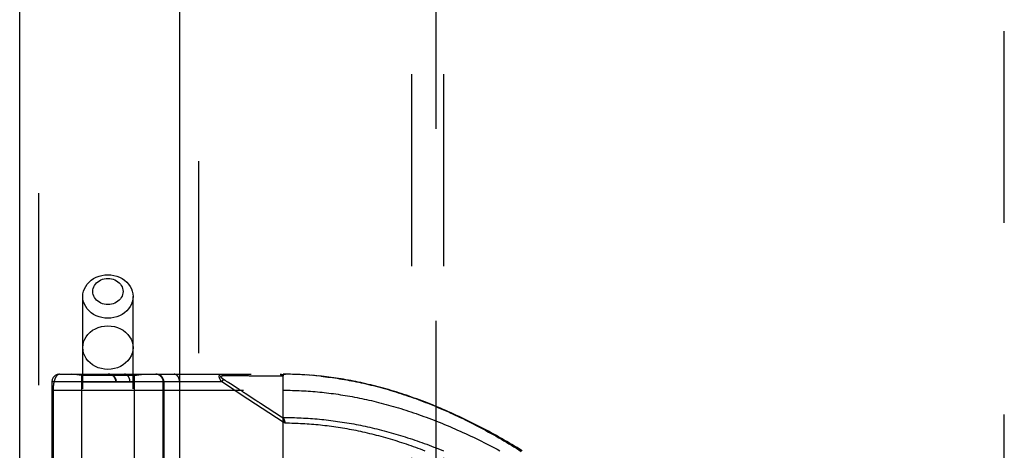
# Model space of a CAD drawing. Header units: inches. Extents: x 0 to 136, y 0 to 88.
# Tile 33 of 63: x 35.38 to 39.22, y 34.31 to 35.99. Entities that reach past the tile are written whole.
import ezdxf

# ---------------------------------------------------------------- set-up
doc = ezdxf.new("R2010")
doc.units = ezdxf.units.IN
doc.header["$LTSCALE"] = 7.48
doc.header["$MEASUREMENT"] = 0
doc.linetypes.add('HIDDEN', pattern=[0.2, 0.1, -0.1])
doc.layers.get('0').update_dxf_attribs({"linetype": 'CONTINUOUS'})
for name, color, linetype in [('DEFAULT_2', 8, 'HIDDEN'), ('DOOR_ASSEMBLY', 7, 'CONTINUOUS'), ('SUBPANEL', 7, 'CONTINUOUS')]:
    doc.layers.add(name, color=color, linetype=linetype)

msp = doc.modelspace()

# ---------------------------------------------------------------- linework, layer by layer
at = {"color": 3, "linetype": 'Continuous'}
msp.add_line((35.3783, 28.5826), (35.3783, 61.5864), dxfattribs=at)
at = {"layer": 'DEFAULT_2', "color": 8, "linetype": 'HIDDEN'}
for p, q in [((35.4533, 28.5826), (35.4533, 61.5864)), ((37.0033, 57.2576), (37.0033, 29.7576))]:
    msp.add_line(p, q, dxfattribs=at)
at = {"layer": 'DOOR_ASSEMBLY', "color": 3, "linetype": 'Continuous'}
msp.add_line((36.0033, 28.7076), (36.0033, 58.3076), dxfattribs=at)
at = {"layer": 'DOOR_ASSEMBLY', "color": 8, "linetype": 'HIDDEN'}
for p, q in [((36.0783, 28.7076), (36.0783, 58.3076)), ((39.2233, 32.2076), (39.2233, 41.2076)), ((35.6248, 31.5596), (35.6248, 34.912)), ((35.8208, 31.5596), (35.8208, 34.912)), ((35.534, 34.6089), (36.4078, 34.6089)), ((35.6198, 34.6036), (35.5823, 34.6089)), ((35.8258, 34.6036), (35.8633, 34.6089)), ((35.879, 31.9064), (35.879, 34.6089)), ((36.1355, 31.9064), (36.1355, 34.6089)), ((36.4078, 33.9441), (36.4078, 34.6089)), ((36.417, 34.6088), (36.4078, 34.6089)), ((36.4078, 34.6089), (36.4169, 34.6088)), ((36.4264, 34.6087), (36.4169, 34.6088)), ((36.4357, 34.6086), (36.426, 34.6088)), ((36.445, 34.6084), (36.435, 34.6086)), ((36.4543, 34.6081), (36.4441, 34.6084)), ((36.4637, 34.6077), (36.4532, 34.6081)), ((36.473, 34.6073), (36.4623, 34.6078)), ((36.4824, 34.6069), (36.4714, 34.6074)), ((36.4917, 34.6063), (36.4805, 34.607)), ((36.5011, 34.6057), (36.4896, 34.6064)), ((36.5105, 34.6051), (36.4988, 34.6059)), ((36.5198, 34.6043), (36.5079, 34.6052)), ((35.504, 34.5789), (35.504, 31.9364)), ((36.1675, 34.5789), (35.504, 34.5789)), ((35.6198, 34.6036), (35.6198, 34.0576)), ((35.8258, 34.6036), (35.6198, 34.6036)), ((35.8208, 34.5776), (35.6248, 34.5776)), ((35.754, 31.9364), (35.754, 34.5789)), ((35.756, 31.9364), (35.756, 34.5789)), ((35.809, 31.9364), (35.809, 34.5789)), ((35.8258, 34.6036), (35.8258, 34.0576)), ((35.9392, 34.0576), (35.9392, 34.5789)), ((35.9415, 34.5789), (35.9415, 34.0576)), ((36.0026, 31.9364), (36.0026, 34.5789)), ((36.1675, 34.5789), (36.1741, 34.5889)), ((36.1897, 34.5644), (36.1675, 34.5789)), ((36.1729, 34.6034), (36.1777, 34.6034)), ((36.1813, 34.5842), (36.1741, 34.5889)), ((36.1777, 34.6034), (36.1835, 34.6034)), ((36.1838, 34.5826), (36.1813, 34.5842)), ((36.1835, 34.6034), (36.2155, 34.6033)), ((36.1862, 34.581), (36.1838, 34.5826)), ((36.1885, 34.5795), (36.1862, 34.581)), ((36.1984, 34.5731), (36.1937, 34.5761)), ((36.2019, 34.5708), (36.1984, 34.5731)), ((36.2271, 34.5544), (36.2019, 34.5708)), ((36.2155, 34.6033), (36.2206, 34.6033)), ((36.2206, 34.6033), (36.2543, 34.6033)), ((36.2543, 34.6033), (36.2594, 34.6033)), ((36.2594, 34.6033), (36.2649, 34.6033)), ((36.5292, 34.6035), (36.517, 34.6046)), ((36.5386, 34.6027), (36.5262, 34.6038)), ((36.548, 34.6018), (36.5353, 34.603)), ((35.504, 34.5464), (36.4078, 34.5464)), ((35.5086, 34.5464), (35.5086, 34.2643)), ((36.2437, 34.5291), (36.1897, 34.5644)), ((36.231, 34.5518), (36.2271, 34.5544)), ((36.4078, 34.4221), (36.2437, 34.5291)), ((36.3006, 34.5065), (36.2587, 34.5338)), ((36.409, 34.4358), (36.4008, 34.4412)), ((36.4119, 34.4285), (36.4078, 34.4221)), ((36.4147, 34.4176), (36.4078, 34.4221)), ((36.4131, 34.4244), (36.4134, 34.4232)), ((36.4134, 34.4232), (36.4137, 34.4219)), ((36.4137, 34.4219), (36.414, 34.4207))]:
    msp.add_line(p, q, dxfattribs=at)
for points in [[(35.6248, 34.912), (35.6255, 34.9222), (35.6276, 34.9323), (35.6312, 34.9421), (35.636, 34.9514), (35.6421, 34.9602), (35.6494, 34.9683), (35.6578, 34.9755), (35.6671, 34.9818), (35.6772, 34.9871), (35.688, 34.9913), (35.6993, 34.9944), (35.711, 34.9962), (35.7228, 34.9969)], [(35.7228, 34.9969), (35.7346, 34.9962), (35.7462, 34.9944), (35.7575, 34.9913), (35.7683, 34.9871), (35.7785, 34.9818), (35.7878, 34.9755), (35.7961, 34.9683), (35.8034, 34.9602), (35.8096, 34.9514), (35.8144, 34.9421), (35.8179, 34.9323), (35.8201, 34.9222), (35.8208, 34.912)], [(35.7228, 34.8804), (35.7156, 34.8808), (35.7087, 34.8819), (35.7019, 34.8837), (35.6954, 34.8862), (35.6893, 34.8894), (35.6837, 34.8932), (35.6786, 34.8976), (35.6742, 34.9024), (35.6705, 34.9077), (35.6676, 34.9134), (35.6655, 34.9193), (35.6642, 34.9253), (35.6638, 34.9315), (35.6642, 34.9376), (35.6655, 34.9437), (35.6676, 34.9496), (35.6706, 34.9552), (35.6742, 34.9605), (35.6786, 34.9654), (35.6837, 34.9697), (35.6893, 34.9735), (35.6954, 34.9767), (35.7019, 34.9793), (35.7087, 34.9811), (35.7156, 34.9822), (35.7228, 34.9826)], [(35.7228, 34.9826), (35.7299, 34.9822), (35.7369, 34.9811), (35.7437, 34.9793), (35.7502, 34.9767), (35.7563, 34.9735), (35.7619, 34.9697), (35.7669, 34.9654), (35.7713, 34.9605), (35.775, 34.9552), (35.7779, 34.9496), (35.7801, 34.9437), (35.7814, 34.9376), (35.7818, 34.9315), (35.7814, 34.9253), (35.7801, 34.9192), (35.7779, 34.9134), (35.775, 34.9077), (35.7713, 34.9024), (35.7669, 34.8976), (35.7619, 34.8932), (35.7563, 34.8894), (35.7502, 34.8862), (35.7437, 34.8837), (35.7369, 34.8819), (35.7299, 34.8808), (35.7228, 34.8804)], [(35.7228, 34.8271), (35.711, 34.8277), (35.6993, 34.8296), (35.688, 34.8326), (35.6772, 34.8368), (35.6671, 34.8421), (35.6578, 34.8485), (35.6494, 34.8557), (35.6421, 34.8638), (35.636, 34.8725), (35.6312, 34.8819), (35.6276, 34.8917), (35.6255, 34.9018), (35.6248, 34.912)], [(35.8208, 34.912), (35.8201, 34.9018), (35.8179, 34.8917), (35.8144, 34.8819), (35.8096, 34.8725), (35.8034, 34.8638), (35.7961, 34.8557), (35.7878, 34.8485), (35.7785, 34.8421), (35.7683, 34.8368), (35.7575, 34.8326), (35.7462, 34.8296), (35.7346, 34.8277), (35.7228, 34.8271)], [(35.6248, 34.7127), (35.6256, 34.7238), (35.6281, 34.7347), (35.6322, 34.7452), (35.6379, 34.7552), (35.645, 34.7644), (35.6535, 34.7727), (35.6631, 34.7801), (35.6738, 34.7862), (35.6853, 34.7911), (35.6974, 34.7947), (35.71, 34.7969), (35.7228, 34.7976)], [(35.7228, 34.7976), (35.7356, 34.7969), (35.7481, 34.7947), (35.7603, 34.7911), (35.7718, 34.7862), (35.7824, 34.7801), (35.7921, 34.7727), (35.8005, 34.7644), (35.8077, 34.7552), (35.8133, 34.7452), (35.8174, 34.7347), (35.8199, 34.7238), (35.8208, 34.7127)], [(35.7228, 34.6279), (35.71, 34.6286), (35.6974, 34.6308), (35.6853, 34.6343), (35.6738, 34.6392), (35.6631, 34.6454), (35.6535, 34.6527), (35.645, 34.6611), (35.6379, 34.6703), (35.6322, 34.6803), (35.6281, 34.6908), (35.6256, 34.7017), (35.6248, 34.7127)], [(35.8208, 34.7127), (35.8199, 34.7017), (35.8174, 34.6908), (35.8133, 34.6803), (35.8077, 34.6703), (35.8005, 34.6611), (35.7921, 34.6527), (35.7824, 34.6454), (35.7718, 34.6392), (35.7603, 34.6343), (35.7481, 34.6308), (35.7356, 34.6286), (35.7228, 34.6279)], [(35.534, 34.6089), (35.5334, 34.6089), (35.5328, 34.6088), (35.5322, 34.6087), (35.5316, 34.6086), (35.5311, 34.6085), (35.5305, 34.6083), (35.5299, 34.6082), (35.5294, 34.608), (35.5288, 34.6077), (35.5283, 34.6075), (35.5278, 34.6072), (35.5273, 34.6069), (35.5267, 34.6065), (35.5262, 34.6062), (35.5257, 34.6058), (35.5252, 34.6054), (35.5248, 34.605), (35.5243, 34.6046), (35.5238, 34.6041), (35.5234, 34.6037), (35.5229, 34.6032), (35.5225, 34.6027), (35.522, 34.6021), (35.5216, 34.6016), (35.5212, 34.601), (35.5208, 34.6005), (35.5204, 34.5999), (35.52, 34.5993), (35.5196, 34.5987), (35.5192, 34.5981), (35.5189, 34.5974), (35.5185, 34.5968), (35.5181, 34.5961), (35.5178, 34.5954), (35.5175, 34.5947), (35.5171, 34.594), (35.5168, 34.5933), (35.5165, 34.5926), (35.5162, 34.5919), (35.5159, 34.5912), (35.5156, 34.5904), (35.5153, 34.5897), (35.515, 34.5889), (35.5147, 34.5881), (35.5145, 34.5874), (35.5142, 34.5866), (35.514, 34.5858), (35.5137, 34.585), (35.5135, 34.5842), (35.5132, 34.5834), (35.513, 34.5826), (35.5128, 34.5818), (35.5126, 34.5809), (35.5124, 34.5801), (35.5122, 34.5793), (35.512, 34.5784), (35.5118, 34.5776), (35.5116, 34.5768), (35.5114, 34.5759), (35.5113, 34.5751), (35.5111, 34.5742), (35.5109, 34.5733), (35.5108, 34.5725), (35.5106, 34.5716), (35.5105, 34.5708), (35.5104, 34.5699), (35.5102, 34.569), (35.5101, 34.5682), (35.51, 34.5673), (35.5099, 34.5664), (35.5098, 34.5656), (35.5097, 34.5647), (35.5096, 34.5639), (35.5095, 34.563), (35.5094, 34.5622), (35.5093, 34.5613), (35.5092, 34.5605), (35.5092, 34.5596), (35.5091, 34.5588), (35.509, 34.558), (35.509, 34.5571), (35.5089, 34.5563), (35.5089, 34.5555), (35.5088, 34.5546), (35.5088, 34.5538), (35.5088, 34.553), (35.5087, 34.5522), (35.5087, 34.5513), (35.5087, 34.5505), (35.5087, 34.5497), (35.5087, 34.5489), (35.5086, 34.548), (35.5086, 34.5472), (35.5086, 34.5464)], [(35.756, 34.5789), (35.756, 34.5795), (35.7559, 34.5802), (35.7559, 34.5808), (35.7559, 34.5815), (35.7558, 34.5821), (35.7557, 34.5828), (35.7556, 34.5834), (35.7555, 34.5841), (35.7554, 34.5847), (35.7553, 34.5854), (35.7551, 34.586), (35.755, 34.5866), (35.7548, 34.5873), (35.7546, 34.5879), (35.7544, 34.5885), (35.7542, 34.5891), (35.754, 34.5897), (35.7537, 34.5904), (35.7535, 34.591), (35.7532, 34.5915), (35.7529, 34.5921), (35.7526, 34.5927), (35.7523, 34.5933), (35.752, 34.5939), (35.7517, 34.5944), (35.7513, 34.595), (35.751, 34.5955), (35.7506, 34.5961), (35.7502, 34.5966), (35.7498, 34.5971), (35.7494, 34.5976), (35.749, 34.5982), (35.7486, 34.5987), (35.7482, 34.5991), (35.7477, 34.5996), (35.7473, 34.6001), (35.7468, 34.6005), (35.7463, 34.601), (35.7459, 34.6014), (35.7454, 34.6019), (35.7449, 34.6023), (35.7444, 34.6027), (35.7438, 34.6031), (35.7433, 34.6034), (35.7428, 34.6038), (35.7422, 34.6042), (35.7417, 34.6045), (35.7411, 34.6049), (35.7406, 34.6052), (35.74, 34.6055), (35.7394, 34.6058), (35.7388, 34.6061), (35.7382, 34.6063), (35.7376, 34.6066), (35.737, 34.6068), (35.7364, 34.6071), (35.7358, 34.6073), (35.7352, 34.6075), (35.7346, 34.6077), (35.734, 34.6078), (35.7333, 34.608), (35.7327, 34.6082), (35.7321, 34.6083), (35.7314, 34.6084), (35.7308, 34.6085), (35.7302, 34.6086), (35.7295, 34.6087), (35.7289, 34.6088), (35.7282, 34.6088), (35.7276, 34.6088), (35.7269, 34.6089), (35.7263, 34.6089)], [(35.809, 34.5789), (35.809, 34.5795), (35.809, 34.5802), (35.809, 34.5808), (35.809, 34.5815), (35.8089, 34.5821), (35.8089, 34.5828), (35.8088, 34.5834), (35.8087, 34.5841), (35.8086, 34.5847), (35.8085, 34.5854), (35.8084, 34.586), (35.8083, 34.5866), (35.8082, 34.5873), (35.8081, 34.5879), (35.8079, 34.5885), (35.8078, 34.5891), (35.8076, 34.5897), (35.8074, 34.5904), (35.8072, 34.591), (35.807, 34.5915), (35.8068, 34.5921), (35.8066, 34.5927), (35.8064, 34.5933), (35.8062, 34.5939), (35.806, 34.5944), (35.8057, 34.595), (35.8055, 34.5955), (35.8052, 34.5961), (35.8049, 34.5966), (35.8047, 34.5971), (35.8044, 34.5976), (35.8041, 34.5982), (35.8038, 34.5987), (35.8035, 34.5991), (35.8031, 34.5996), (35.8028, 34.6001), (35.8025, 34.6005), (35.8022, 34.601), (35.8018, 34.6014), (35.8015, 34.6019), (35.8011, 34.6023), (35.8007, 34.6027), (35.8004, 34.6031), (35.8, 34.6034), (35.7996, 34.6038), (35.7992, 34.6042), (35.7988, 34.6045), (35.7984, 34.6049), (35.798, 34.6052), (35.7976, 34.6055), (35.7972, 34.6058), (35.7968, 34.6061), (35.7964, 34.6063), (35.7959, 34.6066), (35.7955, 34.6068), (35.7951, 34.6071), (35.7946, 34.6073), (35.7942, 34.6075), (35.7938, 34.6077), (35.7933, 34.6078), (35.7929, 34.608), (35.7924, 34.6082), (35.792, 34.6083), (35.7915, 34.6084), (35.791, 34.6085), (35.7906, 34.6086), (35.7901, 34.6087), (35.7897, 34.6088), (35.7892, 34.6088), (35.7887, 34.6088), (35.7883, 34.6089), (35.7878, 34.6089)], [(35.9392, 34.5789), (35.9392, 34.5795), (35.9392, 34.5802), (35.9391, 34.5808), (35.9391, 34.5815), (35.939, 34.5821), (35.939, 34.5828), (35.9389, 34.5834), (35.9388, 34.5841), (35.9386, 34.5847), (35.9385, 34.5854), (35.9384, 34.586), (35.9382, 34.5866), (35.938, 34.5873), (35.9378, 34.5879), (35.9376, 34.5885), (35.9374, 34.5891), (35.9372, 34.5897), (35.9369, 34.5904), (35.9367, 34.591), (35.9364, 34.5915), (35.9361, 34.5921), (35.9359, 34.5927), (35.9355, 34.5933), (35.9352, 34.5939), (35.9349, 34.5944), (35.9346, 34.595), (35.9342, 34.5955), (35.9338, 34.5961), (35.9335, 34.5966), (35.9331, 34.5971), (35.9327, 34.5976), (35.9323, 34.5982), (35.9318, 34.5987), (35.9314, 34.5991), (35.931, 34.5996), (35.9305, 34.6001), (35.9301, 34.6005), (35.9296, 34.601), (35.9291, 34.6014), (35.9286, 34.6019), (35.9281, 34.6023), (35.9276, 34.6027), (35.9271, 34.6031), (35.9266, 34.6034), (35.926, 34.6038), (35.9255, 34.6042), (35.9249, 34.6045), (35.9244, 34.6049), (35.9238, 34.6052), (35.9232, 34.6055), (35.9227, 34.6058), (35.9221, 34.6061), (35.9215, 34.6063), (35.9209, 34.6066), (35.9203, 34.6068), (35.9197, 34.6071), (35.9191, 34.6073), (35.9185, 34.6075), (35.9178, 34.6077), (35.9172, 34.6078), (35.9166, 34.608), (35.916, 34.6082), (35.9153, 34.6083), (35.9147, 34.6084), (35.914, 34.6085), (35.9134, 34.6086), (35.9128, 34.6087), (35.9121, 34.6088), (35.9115, 34.6088), (35.9108, 34.6088), (35.9102, 34.6089), (35.9095, 34.6089)], [(36.0026, 34.5789), (36.0026, 34.5795), (36.0026, 34.5802), (36.0025, 34.5808), (36.0025, 34.5815), (36.0024, 34.5821), (36.0024, 34.5828), (36.0023, 34.5834), (36.0022, 34.5841), (36.0022, 34.5847), (36.0021, 34.5854), (36.002, 34.586), (36.0018, 34.5866), (36.0017, 34.5873), (36.0016, 34.5879), (36.0014, 34.5885), (36.0013, 34.5891), (36.0011, 34.5897), (36.001, 34.5904), (36.0008, 34.591), (36.0006, 34.5915), (36.0004, 34.5921), (36.0002, 34.5927), (36, 34.5933), (35.9997, 34.5939), (35.9995, 34.5944), (35.9992, 34.595), (35.999, 34.5955), (35.9987, 34.5961), (35.9985, 34.5966), (35.9982, 34.5971), (35.9979, 34.5976), (35.9976, 34.5982), (35.9973, 34.5987), (35.997, 34.5991), (35.9967, 34.5996), (35.9964, 34.6001), (35.996, 34.6005), (35.9957, 34.601), (35.9953, 34.6014), (35.995, 34.6019), (35.9946, 34.6023), (35.9943, 34.6027), (35.9939, 34.6031), (35.9935, 34.6034), (35.9931, 34.6038), (35.9928, 34.6042), (35.9924, 34.6045), (35.992, 34.6049), (35.9916, 34.6052), (35.9912, 34.6055), (35.9907, 34.6058), (35.9903, 34.6061), (35.9899, 34.6063), (35.9895, 34.6066), (35.989, 34.6068), (35.9886, 34.6071), (35.9882, 34.6073), (35.9877, 34.6075), (35.9873, 34.6077), (35.9868, 34.6078), (35.9864, 34.608), (35.9859, 34.6082), (35.9855, 34.6083), (35.985, 34.6084), (35.9846, 34.6085), (35.9841, 34.6086), (35.9837, 34.6087), (35.9832, 34.6088), (35.9827, 34.6088), (35.9823, 34.6088), (35.9818, 34.6089), (35.9814, 34.6089)], [(36.1675, 34.5789), (36.167, 34.5795), (36.1665, 34.5802), (36.1661, 34.5808), (36.1657, 34.5814), (36.1653, 34.582), (36.1649, 34.5825), (36.1645, 34.5831), (36.1641, 34.5837), (36.1638, 34.5842), (36.1634, 34.5847), (36.1631, 34.5852), (36.1628, 34.5857), (36.1625, 34.5862), (36.1622, 34.5867), (36.162, 34.5872), (36.1617, 34.5877), (36.1615, 34.5881), (36.1612, 34.5886), (36.161, 34.589), (36.1608, 34.5894), (36.1606, 34.5898), (36.1604, 34.5903), (36.1602, 34.5907), (36.16, 34.5911), (36.1598, 34.5915), (36.1597, 34.5918), (36.1595, 34.5922), (36.1594, 34.5926), (36.1592, 34.593), (36.1591, 34.5933), (36.1589, 34.5937), (36.1588, 34.594), (36.1587, 34.5944), (36.1586, 34.5947), (36.1585, 34.5951), (36.1584, 34.5954), (36.1583, 34.5957), (36.1582, 34.5961), (36.1581, 34.5964), (36.158, 34.5967), (36.158, 34.597), (36.1579, 34.5973), (36.1578, 34.5976), (36.1578, 34.5979), (36.1577, 34.5982), (36.1577, 34.5985), (36.1577, 34.5988), (36.1576, 34.5991), (36.1576, 34.5994), (36.1576, 34.5997), (36.1576, 34.5999), (36.1576, 34.6002), (36.1575, 34.6005), (36.1575, 34.6007), (36.1576, 34.601), (36.1576, 34.6013), (36.1576, 34.6015), (36.1576, 34.6018), (36.1576, 34.602), (36.1577, 34.6023), (36.1577, 34.6025), (36.1577, 34.6027), (36.1578, 34.603), (36.1578, 34.6032), (36.1579, 34.6034), (36.158, 34.6036), (36.158, 34.6038), (36.1581, 34.6041), (36.1582, 34.6043), (36.1583, 34.6045), (36.1584, 34.6047), (36.1585, 34.6049), (36.1586, 34.6051), (36.1587, 34.6053), (36.1588, 34.6055), (36.1589, 34.6056), (36.159, 34.6058), (36.1592, 34.606), (36.1593, 34.6062), (36.1595, 34.6064), (36.1596, 34.6065), (36.1598, 34.6067), (36.16, 34.6068), (36.1601, 34.607), (36.1603, 34.6072), (36.1605, 34.6073), (36.1607, 34.6074), (36.161, 34.6076), (36.1612, 34.6077), (36.1614, 34.6078), (36.1617, 34.608), (36.162, 34.6081), (36.1622, 34.6082), (36.1625, 34.6083), (36.1628, 34.6084), (36.1631, 34.6085), (36.1635, 34.6086), (36.1638, 34.6086), (36.1642, 34.6087), (36.1646, 34.6088), (36.165, 34.6088), (36.1654, 34.6088), (36.1659, 34.6089), (36.1663, 34.6089)], [(36.1663, 34.6089), (36.1665, 34.6089), (36.1668, 34.6088), (36.167, 34.6088), (36.1672, 34.6088), (36.1674, 34.6087), (36.1676, 34.6087), (36.1679, 34.6086), (36.1681, 34.6085), (36.1683, 34.6085), (36.1685, 34.6084), (36.1687, 34.6083), (36.1689, 34.6081), (36.1691, 34.608), (36.1693, 34.6079), (36.1696, 34.6077), (36.1698, 34.6076), (36.17, 34.6074), (36.1702, 34.6073), (36.1704, 34.6071), (36.1705, 34.6069), (36.1707, 34.6067), (36.1709, 34.6065), (36.1711, 34.6063), (36.1713, 34.6061), (36.1715, 34.6058), (36.1716, 34.6056), (36.1718, 34.6053), (36.172, 34.6051), (36.1721, 34.6048), (36.1723, 34.6046), (36.1725, 34.6043), (36.1726, 34.604), (36.1728, 34.6037), (36.1729, 34.6034)], [(36.395, 34.6089), (36.3952, 34.6089), (36.3955, 34.6088), (36.3957, 34.6088), (36.3959, 34.6088), (36.3961, 34.6087), (36.3964, 34.6087), (36.3966, 34.6086), (36.3968, 34.6085), (36.397, 34.6084), (36.3972, 34.6084), (36.3975, 34.6082), (36.3977, 34.6081), (36.3979, 34.608), (36.3981, 34.6079), (36.3983, 34.6077), (36.3985, 34.6076), (36.3987, 34.6074), (36.3989, 34.6072), (36.3991, 34.607), (36.3993, 34.6068), (36.3995, 34.6066), (36.3997, 34.6064), (36.3999, 34.6062), (36.4001, 34.606), (36.4002, 34.6057), (36.4004, 34.6055), (36.4006, 34.6052), (36.4007, 34.605), (36.4009, 34.6047), (36.4011, 34.6044), (36.4012, 34.6041), (36.4014, 34.6038), (36.4015, 34.6035), (36.4017, 34.6032)], [(36.395, 34.6089), (36.3956, 34.6089), (36.3962, 34.6089), (36.3967, 34.6088), (36.3973, 34.6088), (36.3978, 34.6088), (36.3983, 34.6087), (36.3988, 34.6087), (36.3993, 34.6086), (36.3997, 34.6086), (36.4001, 34.6085), (36.4005, 34.6084), (36.4009, 34.6083), (36.4013, 34.6083), (36.4017, 34.6082), (36.402, 34.6081), (36.4024, 34.608), (36.4027, 34.6079), (36.403, 34.6078), (36.4033, 34.6077), (36.4035, 34.6076), (36.4038, 34.6075), (36.4041, 34.6074), (36.4043, 34.6073), (36.4045, 34.6072), (36.4048, 34.6071), (36.405, 34.607), (36.4052, 34.6069), (36.4053, 34.6067), (36.4055, 34.6066), (36.4057, 34.6065), (36.4059, 34.6064), (36.406, 34.6063), (36.4062, 34.6062), (36.4063, 34.606), (36.4064, 34.6059), (36.4066, 34.6058), (36.4067, 34.6057), (36.4068, 34.6056), (36.4069, 34.6054), (36.407, 34.6053), (36.4071, 34.6052), (36.4072, 34.6051), (36.4073, 34.6049), (36.4073, 34.6048), (36.4074, 34.6047), (36.4075, 34.6045), (36.4075, 34.6044), (36.4076, 34.6042), (36.4076, 34.6041), (36.4077, 34.604), (36.4077, 34.6038), (36.4077, 34.6037), (36.4078, 34.6035), (36.4078, 34.6034), (36.4078, 34.6032), (36.4078, 34.603)], [(36.1741, 34.5889), (36.1736, 34.5892), (36.1731, 34.5895), (36.1727, 34.5898), (36.1722, 34.5901), (36.1718, 34.5904), (36.1714, 34.5907), (36.171, 34.591), (36.1707, 34.5913), (36.1703, 34.5915), (36.17, 34.5918), (36.1697, 34.5921), (36.1694, 34.5923), (36.1691, 34.5925), (36.1688, 34.5928), (36.1685, 34.593), (36.1683, 34.5932), (36.168, 34.5935), (36.1678, 34.5937), (36.1676, 34.5939), (36.1673, 34.5941), (36.1671, 34.5943), (36.1669, 34.5945), (36.1667, 34.5947), (36.1666, 34.5949), (36.1664, 34.5951), (36.1662, 34.5953), (36.1661, 34.5955), (36.1659, 34.5957), (36.1658, 34.5958), (36.1656, 34.596), (36.1655, 34.5962), (36.1654, 34.5964), (36.1652, 34.5965), (36.1651, 34.5967), (36.165, 34.5969), (36.1649, 34.597), (36.1648, 34.5972), (36.1647, 34.5973), (36.1647, 34.5975), (36.1646, 34.5977), (36.1645, 34.5978), (36.1644, 34.598), (36.1644, 34.5981), (36.1643, 34.5982), (36.1643, 34.5984), (36.1642, 34.5985), (36.1642, 34.5987), (36.1642, 34.5988), (36.1641, 34.5989), (36.1641, 34.5991), (36.1641, 34.5992), (36.1641, 34.5993), (36.1641, 34.5995), (36.1641, 34.5996), (36.1641, 34.5997), (36.1641, 34.5998), (36.1641, 34.6), (36.1641, 34.6001), (36.1642, 34.6002), (36.1642, 34.6003), (36.1642, 34.6004), (36.1643, 34.6005), (36.1643, 34.6006), (36.1644, 34.6008), (36.1644, 34.6009), (36.1645, 34.601), (36.1646, 34.6011), (36.1647, 34.6012), (36.1647, 34.6013), (36.1648, 34.6014), (36.1649, 34.6015), (36.165, 34.6016), (36.1651, 34.6017), (36.1652, 34.6017), (36.1653, 34.6018), (36.1655, 34.6019), (36.1656, 34.602), (36.1657, 34.6021), (36.1659, 34.6022), (36.166, 34.6022), (36.1662, 34.6023), (36.1664, 34.6024), (36.1665, 34.6025), (36.1667, 34.6026), (36.1669, 34.6026), (36.1671, 34.6027), (36.1673, 34.6028), (36.1675, 34.6028), (36.1678, 34.6029), (36.168, 34.6029), (36.1683, 34.603), (36.1685, 34.6031), (36.1688, 34.6031), (36.1691, 34.6032), (36.1694, 34.6032), (36.1697, 34.6032), (36.1701, 34.6033), (36.1704, 34.6033), (36.1708, 34.6033), (36.1712, 34.6034), (36.1716, 34.6034), (36.172, 34.6034), (36.1724, 34.6034), (36.1729, 34.6034)], [(36.1937, 34.5761), (36.1923, 34.577), (36.191, 34.5779), (36.1885, 34.5795)], [(36.2649, 34.6033), (36.2677, 34.6033), (36.2707, 34.6033), (36.2739, 34.6032), (36.2772, 34.6032), (36.2807, 34.6032), (36.2882, 34.6032)], [(36.2882, 34.6032), (36.292, 34.6032), (36.2959, 34.6032), (36.2998, 34.6032), (36.3036, 34.6032), (36.3074, 34.6032), (36.3112, 34.6032), (36.315, 34.6032), (36.3188, 34.6032), (36.3227, 34.6032), (36.3267, 34.6032), (36.3309, 34.6032), (36.3592, 34.6032)], [(36.3592, 34.6032), (36.3645, 34.6032), (36.37, 34.6032), (36.3758, 34.6032), (36.3819, 34.6032), (36.3882, 34.6032), (36.3948, 34.6032), (36.4017, 34.6032)], [(36.4017, 34.6032), (36.4027, 34.6032), (36.4037, 34.6032), (36.4047, 34.6032), (36.4057, 34.6031), (36.4067, 34.6031), (36.4078, 34.603)], [(37.3405, 34.3104), (37.3306, 34.3164), (37.3207, 34.3225), (37.3107, 34.3285), (37.3007, 34.3344), (37.2906, 34.3404), (37.2805, 34.3462), (37.2704, 34.3521), (37.2602, 34.3579), (37.25, 34.3637), (37.2398, 34.3694), (37.2295, 34.3751), (37.2193, 34.3807), (37.209, 34.3862), (37.1986, 34.3918), (37.1883, 34.3972), (37.1779, 34.4026), (37.1676, 34.408), (37.1572, 34.4133), (37.1468, 34.4185), (37.1364, 34.4237), (37.1259, 34.4288), (37.1155, 34.4338), (37.1051, 34.4388), (37.0947, 34.4437), (37.0843, 34.4485), (37.0739, 34.4533), (37.0634, 34.458), (37.053, 34.4626), (37.0426, 34.4672), (37.0323, 34.4717), (37.0219, 34.4761), (37.0115, 34.4804), (37.0012, 34.4847), (36.9909, 34.4889), (36.9805, 34.493), (36.9702, 34.497), (36.96, 34.501), (36.9497, 34.5049), (36.9395, 34.5087), (36.9292, 34.5125), (36.919, 34.5161), (36.9089, 34.5197), (36.8987, 34.5232), (36.8886, 34.5267), (36.8785, 34.53), (36.8684, 34.5333), (36.8583, 34.5366), (36.8483, 34.5397), (36.8383, 34.5428), (36.8283, 34.5458), (36.8183, 34.5487), (36.8084, 34.5515), (36.7984, 34.5543), (36.7885, 34.557), (36.7787, 34.5596), (36.7688, 34.5622), (36.759, 34.5647), (36.7492, 34.5671), (36.7394, 34.5694), (36.7297, 34.5717), (36.7199, 34.5739), (36.7102, 34.576), (36.7005, 34.5781), (36.6909, 34.5801), (36.6812, 34.582), (36.6716, 34.5838), (36.662, 34.5856), (36.6524, 34.5873), (36.6428, 34.589), (36.6333, 34.5905), (36.6237, 34.5921), (36.6142, 34.5935), (36.6047, 34.5949), (36.5952, 34.5962), (36.5858, 34.5974), (36.5763, 34.5986), (36.5669, 34.5997), (36.5574, 34.6008), (36.5445, 34.6021)], [(36.5537, 34.6012), (36.5629, 34.6002), (36.5721, 34.5991), (36.5813, 34.598), (36.5905, 34.5968), (36.5998, 34.5956), (36.609, 34.5943), (36.6183, 34.5929), (36.6276, 34.5914), (36.6369, 34.5899), (36.6462, 34.5884), (36.6556, 34.5867), (36.6649, 34.585), (36.6743, 34.5833), (36.6837, 34.5814), (36.6931, 34.5796), (36.7026, 34.5776), (36.712, 34.5756), (36.7215, 34.5735), (36.731, 34.5713), (36.7405, 34.5691), (36.7501, 34.5668), (36.7597, 34.5644), (36.7693, 34.5619), (36.7789, 34.5594), (36.7885, 34.5569), (36.7982, 34.5542), (36.8079, 34.5515), (36.8176, 34.5487), (36.8273, 34.5458), (36.8371, 34.5429), (36.8469, 34.5399), (36.8567, 34.5368), (36.8665, 34.5336), (36.8762, 34.5304), (36.8859, 34.5272), (36.8957, 34.5239), (36.9053, 34.5205), (36.915, 34.5171), (36.9246, 34.5136), (36.9343, 34.5101), (36.9438, 34.5065), (36.9534, 34.5029), (36.963, 34.4992), (36.9726, 34.4954), (36.9822, 34.4916), (36.9918, 34.4877), (37.0014, 34.4837), (37.011, 34.4797), (37.0206, 34.4757), (37.0303, 34.4715), (37.0399, 34.4673), (37.0496, 34.463), (37.0593, 34.4587), (37.069, 34.4542), (37.0788, 34.4497), (37.0886, 34.4451), (37.0985, 34.4404), (37.1084, 34.4357), (37.1184, 34.4308), (37.1284, 34.4258), (37.1385, 34.4208), (37.1486, 34.4157), (37.1587, 34.4105), (37.1689, 34.4052), (37.179, 34.3999), (37.1891, 34.3945), (37.1992, 34.389), (37.2093, 34.3835), (37.2194, 34.378), (37.2294, 34.3724), (37.2394, 34.3667), (37.2493, 34.361), (37.2593, 34.3553), (37.2692, 34.3495), (37.279, 34.3437), (37.2888, 34.3378), (37.2986, 34.3319), (37.3083, 34.326), (37.318, 34.32), (37.3276, 34.314), (37.3372, 34.308)], [(36.2496, 34.5398), (36.2417, 34.5449), (36.2393, 34.5464), (36.2371, 34.5479), (36.235, 34.5492), (36.231, 34.5518)], [(36.2587, 34.5338), (36.2555, 34.5359), (36.2525, 34.5379), (36.2496, 34.5398)], [(36.4078, 34.5464), (36.4166, 34.5463), (36.4255, 34.5463), (36.4343, 34.5461), (36.4432, 34.5459), (36.4521, 34.5457), (36.4609, 34.5454), (36.4698, 34.545), (36.4787, 34.5446), (36.4875, 34.5442), (36.4964, 34.5436), (36.5053, 34.5431), (36.5142, 34.5424), (36.5232, 34.5418), (36.5321, 34.541), (36.541, 34.5402), (36.55, 34.5394), (36.5589, 34.5385), (36.5679, 34.5375), (36.5769, 34.5365), (36.5859, 34.5354), (36.595, 34.5343), (36.604, 34.5331), (36.6131, 34.5318), (36.6222, 34.5305), (36.6313, 34.5291), (36.6404, 34.5277), (36.6495, 34.5262), (36.6587, 34.5247), (36.6679, 34.5231), (36.6771, 34.5214), (36.6863, 34.5197), (36.6956, 34.5179), (36.7049, 34.516), (36.7142, 34.5141), (36.7235, 34.5121), (36.7329, 34.5101), (36.7423, 34.508), (36.7517, 34.5058), (36.7611, 34.5035), (36.7706, 34.5012), (36.7801, 34.4989), (36.7896, 34.4964), (36.7992, 34.4939), (36.8088, 34.4914), (36.8184, 34.4887), (36.828, 34.486), (36.8377, 34.4833), (36.8474, 34.4804), (36.8571, 34.4775), (36.8669, 34.4746), (36.8767, 34.4715), (36.8865, 34.4684), (36.8964, 34.4652), (36.9062, 34.462), (36.9161, 34.4586), (36.9261, 34.4552), (36.936, 34.4518), (36.946, 34.4482), (36.9561, 34.4446), (36.9661, 34.4409), (36.9762, 34.4372), (36.9863, 34.4334), (36.9964, 34.4295), (37.0065, 34.4255), (37.0167, 34.4215), (37.0269, 34.4174), (37.0371, 34.4132), (37.0473, 34.409), (37.0575, 34.4047), (37.0678, 34.4003), (37.0781, 34.3958), (37.0883, 34.3913), (37.0986, 34.3867), (37.1089, 34.3821), (37.1192, 34.3774), (37.1295, 34.3726), (37.1399, 34.3677), (37.1502, 34.3628), (37.1605, 34.3579), (37.1708, 34.3528), (37.1811, 34.3478), (37.1914, 34.3426), (37.2017, 34.3374), (37.212, 34.3322), (37.2223, 34.3269), (37.2325, 34.3215), (37.2427, 34.3161), (37.2529, 34.3106)], [(36.4008, 34.4412), (36.3192, 34.4944), (36.3153, 34.4969), (36.3115, 34.4994), (36.3078, 34.5018), (36.3042, 34.5041), (36.3006, 34.5065)], [(36.4089, 34.4361), (36.4088, 34.4363), (36.4087, 34.4365), (36.4086, 34.4367), (36.4085, 34.437), (36.4084, 34.4372), (36.4083, 34.4374), (36.4082, 34.4376), (36.4082, 34.4379), (36.4081, 34.4381), (36.408, 34.4383), (36.408, 34.4385), (36.4079, 34.4387), (36.4079, 34.4389), (36.4079, 34.4392), (36.4078, 34.4394), (36.4078, 34.4396), (36.4078, 34.4398), (36.4078, 34.44), (36.4078, 34.4402)], [(36.4078, 34.4402), (36.4166, 34.4402), (36.4253, 34.4401), (36.4341, 34.44), (36.4429, 34.4398), (36.4517, 34.4396), (36.4605, 34.4393), (36.4693, 34.4389), (36.4781, 34.4385), (36.4869, 34.4381), (36.4958, 34.4376), (36.5046, 34.4371), (36.5134, 34.4364), (36.5222, 34.4358), (36.5311, 34.4351), (36.5399, 34.4343), (36.5488, 34.4335), (36.5576, 34.4326), (36.5665, 34.4317), (36.5754, 34.4308), (36.5843, 34.4297), (36.5932, 34.4286), (36.6021, 34.4275), (36.611, 34.4263), (36.6199, 34.4251), (36.6289, 34.4238), (36.6378, 34.4224), (36.6468, 34.421), (36.6557, 34.4195), (36.6647, 34.418), (36.6737, 34.4164), (36.6827, 34.4148), (36.6917, 34.4131), (36.7008, 34.4114), (36.7098, 34.4096), (36.7189, 34.4077), (36.7279, 34.4058), (36.737, 34.4038), (36.7461, 34.4018), (36.7552, 34.3997), (36.7644, 34.3975), (36.7735, 34.3953), (36.7826, 34.3931), (36.7918, 34.3907), (36.801, 34.3884), (36.8102, 34.3859), (36.8194, 34.3834), (36.8286, 34.3809), (36.8378, 34.3783), (36.847, 34.3756), (36.8563, 34.3729), (36.8655, 34.3701), (36.8748, 34.3672), (36.884, 34.3643), (36.8933, 34.3613), (36.9026, 34.3583), (36.9119, 34.3552), (36.9212, 34.3521), (36.9305, 34.3489), (36.9398, 34.3456), (36.9491, 34.3423), (36.9584, 34.3389), (36.9677, 34.3355), (36.9771, 34.332), (36.9864, 34.3284), (36.9957, 34.3248), (37.005, 34.3212), (37.0143, 34.3175), (37.0236, 34.3137), (37.0329, 34.3099)], [(36.4089, 34.4361), (36.4093, 34.4354), (36.4095, 34.4349), (36.4097, 34.4344), (36.4099, 34.4339), (36.4102, 34.4334), (36.4104, 34.4329), (36.4106, 34.4323), (36.4108, 34.4318), (36.411, 34.4313), (36.4112, 34.4307), (36.4114, 34.4302), (36.4115, 34.4296), (36.4117, 34.429), (36.4119, 34.4285)], [(36.4119, 34.4285), (36.4121, 34.4279), (36.4123, 34.4273), (36.4124, 34.4267), (36.4126, 34.4262), (36.4127, 34.4256), (36.4129, 34.425), (36.4131, 34.4244)], [(36.414, 34.4207), (36.4146, 34.4182), (36.4147, 34.4176)], [(36.962, 34.3089), (36.9529, 34.3124), (36.9438, 34.3159), (36.9347, 34.3193), (36.9256, 34.3226), (36.9165, 34.3259), (36.9074, 34.3291), (36.8983, 34.3323), (36.8893, 34.3354), (36.8802, 34.3384), (36.8711, 34.3414), (36.8621, 34.3444), (36.853, 34.3472), (36.844, 34.35), (36.835, 34.3528), (36.826, 34.3555), (36.817, 34.3581), (36.808, 34.3607), (36.799, 34.3632), (36.79, 34.3657), (36.7811, 34.368), (36.7721, 34.3704), (36.7632, 34.3727), (36.7543, 34.3749), (36.7454, 34.377), (36.7365, 34.3791), (36.7276, 34.3812), (36.7188, 34.3832), (36.7099, 34.3851), (36.7011, 34.387), (36.6922, 34.3888), (36.6834, 34.3905), (36.6746, 34.3922), (36.6658, 34.3939), (36.657, 34.3954), (36.6483, 34.397), (36.6395, 34.3984), (36.6308, 34.3999), (36.622, 34.4012), (36.6133, 34.4025), (36.6046, 34.4038), (36.5959, 34.405), (36.5872, 34.4061), (36.5785, 34.4072), (36.5698, 34.4082), (36.5612, 34.4092), (36.5525, 34.4101), (36.5438, 34.411), (36.5352, 34.4118), (36.5266, 34.4126), (36.5179, 34.4133), (36.5093, 34.4139), (36.5007, 34.4145), (36.4921, 34.415), (36.4835, 34.4155), (36.4749, 34.416), (36.4663, 34.4164), (36.4577, 34.4167), (36.4491, 34.417), (36.4405, 34.4172), (36.4319, 34.4174), (36.4233, 34.4175), (36.4147, 34.4176)]]:
    msp.add_lwpolyline(points, dxfattribs=at)
for centre, start, end in [((35.534, 34.5789), 90, 180), ((35.724, 34.5789), 0, 90), ((35.9115, 34.5789), 0, 90)]:
    msp.add_arc(centre, 0.03, start, end, dxfattribs=at)
at = {"layer": 'SUBPANEL', "color": 8, "linetype": 'HIDDEN'}
for p, q in [((36.9095, 32.0389), (36.9095, 54.9764)), ((37.0345, 32.0389), (37.0345, 54.9764))]:
    msp.add_line(p, q, dxfattribs=at)

doc.saveas('drawing.dxf')
